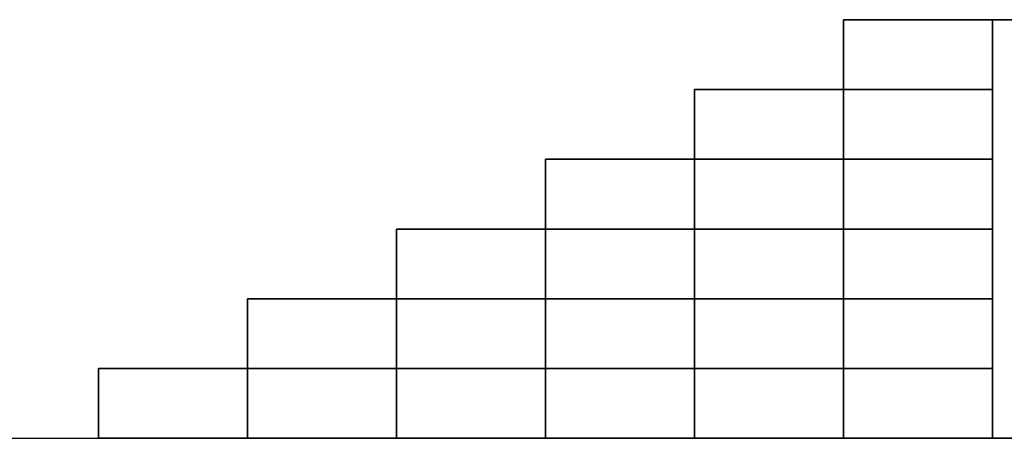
# Model space of a CAD drawing. Header units: metres. Extents: x 3 to 38.4, y 0 to 14.7.
# Tile 2 of 81: x 10 to 12.1, y 0 to 0.9. Entities that reach past the tile are written whole.
import ezdxf

# ---------------------------------------------------------------- set-up
doc = ezdxf.new("R2010")
doc.units = ezdxf.units.M
doc.layers.add('GRANITE', color=8, linetype='Continuous')
doc.layers.add('GROUND', color=8, linetype='Continuous')

msp = doc.modelspace()

# ---------------------------------------------------------------- linework, layer by layer
at = {"layer": 'GRANITE'}
for points in [[(12.1, 0), (11.78, 0), (11.78, 0.9), (12.1, 0.9)], [(11.78, 0), (12.1, 0), (12.1, 0.9), (11.78, 0.9)], [(15.4, 0), (12.1, 0), (12.1, 0.9), (15.4, 0.9)], [(12.1, 0), (15.4, 0), (15.4, 0.9), (12.1, 0.9)], [(12.1, 0), (11.46, 0), (11.46, 0.75), (12.1, 0.75)], [(11.46, 0), (12.1, 0), (12.1, 0.75), (11.46, 0.75)], [(12.1, 0), (11.14, 0), (11.14, 0.6), (12.1, 0.6)], [(11.14, 0), (12.1, 0), (12.1, 0.6), (11.14, 0.6)], [(12.1, 0), (10.82, 0), (10.82, 0.45), (12.1, 0.45)], [(10.82, 0), (12.1, 0), (12.1, 0.45), (10.82, 0.45)], [(12.1, 0), (10.5, 0), (10.5, 0.3), (12.1, 0.3)], [(10.5, 0), (12.1, 0), (12.1, 0.3), (10.5, 0.3)], [(12.1, 0), (10.18, 0), (10.18, 0.15), (12.1, 0.15)], [(10.18, 0), (12.1, 0), (12.1, 0.15), (10.18, 0.15)]]:
    msp.add_lwpolyline(points, close=True, dxfattribs=at)
at = {"layer": 'GROUND'}
msp.add_line((3, 0), (37.42, 0), dxfattribs=at)

doc.saveas('drawing.dxf')
